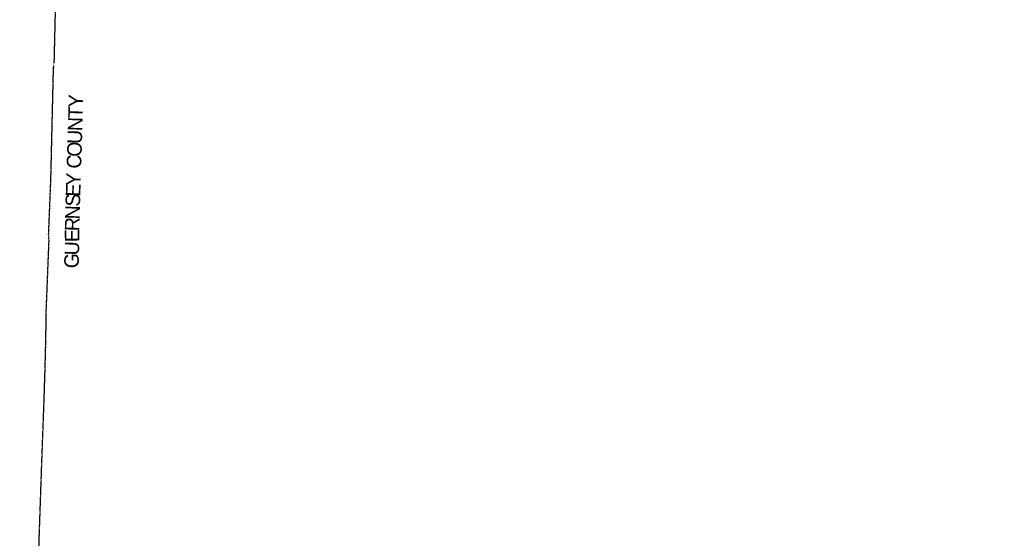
# Model space of a CAD drawing. Header units: feet. Extents: x -155 to 2423567, y -56 to 1091522.
# Tile 3 of 16: x 2184840 to 2252608, y 742611 to 778327. Entities that reach past the tile are written whole.
import ezdxf

# ---------------------------------------------------------------- set-up
doc = ezdxf.new("R2010")
doc.units = ezdxf.units.FT
doc.header["$MEASUREMENT"] = 0
doc.linetypes.add('OhDOT_USTN3', pattern=[0.22, 0.165, -0.055])
doc.layers.add('GM_X_Adjacent_County', color=7, linetype='OhDOT_USTN3')
doc.layers.add('GM_X_Adjacent_County_Text', color=7, linetype='Continuous')
doc.styles.add('Style-font30', font='font30.shx')

msp = doc.modelspace()

# ---------------------------------------------------------------- linework, layer by layer
at = {"layer": 'GM_X_Adjacent_County', "flags": 128}
msp.add_lwpolyline([(2188970, 784800), (2192357, 784731), (2196448, 784615), (2197403, 784594), (2200215, 784512), (2200360, 788620), (2200613, 796485), (2200641, 798124), (2200753, 800343), (2200888, 804628), (2200970, 806426), (2200980, 806737), (2200964, 807397), (2200952, 807861), (2200950, 808740), (2200937, 810583), (2203468, 810454), (2205367, 810447), (2208877, 810314), (2211708, 810261), (2213519, 810293), (2215989, 810263), (2216269, 810252), (2216385, 810247), (2222591, 810077), (2224069, 810043), (2226694, 809947), (2227551, 809935), (2233091, 809852), (2233946, 809839), (2234064, 809837), (2234824, 809845), (2235024, 809841), (2235108, 809832), (2235157, 809813), (2237881, 809768), (2239933, 809721), (2240904, 809686), (2241725, 809678), (2244622, 809597), (2247789, 809509), (2251380, 809474), (2251689, 809473), (2255913, 809419), (2258356, 809339), (2262276, 809213), (2265363, 809148), (2266460, 809129), (2267589, 809085), (2268756, 809074), (2271583, 809017), (2272383, 808997), (2274807, 808927), (2275865, 808932), (2278607, 808857), (2281941, 808765), (2284511, 808769), (2285052, 808754), (2286396, 808723), (2287694, 808712), (2288312, 808685), (2293017, 808570), (2292944, 804219), (2292931, 803917), (2292920, 803204), (2292913, 802612), (2292800, 794225), (2292779, 793198), (2293374, 793190), (2298035, 793128), (2299175, 793146), (2301755, 793131), (2303152, 793123), (2305819, 793124), (2310364, 793079), (2313830, 793043), (2317765, 792991), (2319605, 792982), (2320703, 792942), (2324572, 792923), (2324541, 790177), (2324510, 787483), (2324439, 782975), (2324438, 782818), (2324414, 782080), (2324424, 781556), (2324373, 779095), (2324338, 777708), (2324311, 776692), (2324262, 773851), (2324216, 769717), (2324176, 766362), (2324107, 762362), (2324092, 761384), (2324078, 760960), (2323982, 751407), (2323980, 751235), (2323977, 751057), (2323976, 750974), (2323909, 745366), (2323897, 744881), (2323804, 741223), (2323694, 734731), (2323638, 732518), (2323640, 730800), (2323587, 727019), (2323538, 723035), (2323488, 719313), (2323389, 713951), (2323387, 713770), (2323379, 713156), (2322898, 713163), (2321726, 713178), (2321372, 713183), (2320947, 713195), (2320606, 713207), (2318933, 713214), (2314690, 713308), (2309795, 713393), (2307399, 713421), (2307209, 713423), (2303944, 713491), (2303812, 713492), (2299788, 713546), (2299202, 713555), (2299084, 713553), (2291519, 713606), (2291511, 712300), (2287530, 712365), (2286120, 712388), (2284320, 712418), (2283890, 712425), (2283622, 712428), (2280807, 712431), (2280782, 709984), (2280758, 705841), (2280739, 702482), (2280735, 701809), (2280734, 701754), (2280575, 701748), (2279304, 701805), (2274523, 701941), (2268357, 702066), (2267453, 702102), (2266418, 702131), (2259694, 702266), (2259396, 702227), (2259200, 695737), (2259078, 691690), (2257336, 691739), (2253799, 691787), (2252659, 691828), (2251072, 691849), (2250969, 691851), (2249438, 691906), (2242853, 692061), (2240552, 692108), (2237079, 692186), (2235857, 692235), (2233562, 692283), (2228570, 692450), (2227054, 692501), (2227044, 692058), (2226990, 689436), (2226882, 684241), (2226906, 683181), (2226899, 681950), (2226874, 681417), (2226791, 675309), (2226745, 671901), (2226735, 671180), (2226544, 671184), (2224671, 671212), (2223922, 671228), (2223586, 671237), (2223518, 671250), (2221487, 671304), (2214245, 671519), (2214126, 671527), (2207163, 671713), (2206419, 671712), (2204929, 671759), (2203577, 671790), (2199683, 671849), (2197951, 671956), (2194718, 672119), (2194857, 676214), (2194852, 676260), (2194853, 676321), (2194856, 676593), (2194863, 676781), (2194879, 676818), (2194880, 676867), (2194966, 683936), (2195138, 690919), (2195151, 691485), (2195143, 692039), (2195156, 692291), (2195154, 692373), (2195152, 692456), (2195152, 692521), (2195152, 692656), (2195170, 693002), (2195161, 693084), (2195171, 693419), (2195185, 693644), (2195230, 693771), (2195203, 694816), (2195236, 695226), (2195271, 698126), (2195346, 704205), (2193261, 704273), (2191222, 704338), (2187680, 704451), (2186409, 704496), (2186080, 704519), (2184840, 704567), (2185422, 720498), (2185490, 722774), (2185649, 727529), (2185675, 729388), (2185793, 731430), (2186113, 740353), (2186194, 742902), (2186363, 747793), (2186525, 752221), (2186586, 754163), (2186645, 756395), (2186664, 758147), (2186861, 763107), (2186832, 763518), (2186986, 767287), (2187166, 774940), (2187223, 775519), (2187301, 778811), (2187491, 783653), (2187545, 784831)], close=True, dxfattribs=at)

# ---------------------------------------------------------------- texts
at = {"layer": 'GM_X_Adjacent_County_Text', "style": 'Style-font30'}
for s, rotation, p in [('Y', 88.25989, (2189195, 772273)), ('T', 88.26, (2189172, 771525)), ('N', 88.25989, (2189146, 770641)), ('U', 88.26057, (2189119, 769757)), ('O', 88.25989, (2189092, 768873)), ('C', 88.26065, (2189067, 768060)), ('Y', 88.26098, (2189031, 766872)), ('E', 88.26148, (2189008, 766125)), ('S', 88.27676, (2188988, 765447)), ('N', 88.34149, (2188963, 764564)), ('R', 88.57385, (2188942, 763751)), ('E', 90.56998, (2188950, 763012)), ('U', 88.25973, (2188923, 762084)), ('G', 87.95634, (2188891, 761195))]:
    msp.add_text(s, height=1000, rotation=rotation, dxfattribs=at).set_placement(p)

doc.saveas('drawing.dxf')
